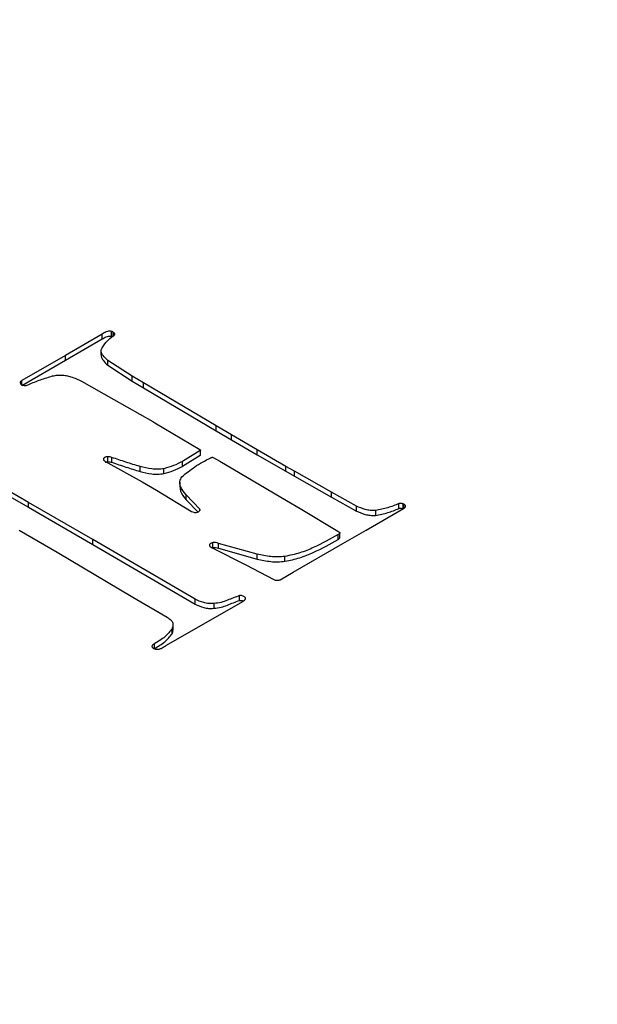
# Model space of a CAD drawing. Header units: millimetres. Extents: x 226 to 954, y 75 to 822.
# Tile 73 of 127: x 326 to 336, y 783 to 799. Entities that reach past the tile are written whole.
import ezdxf

# ---------------------------------------------------------------- set-up
doc = ezdxf.new("R2010")
doc.units = ezdxf.units.MM

msp = doc.modelspace()

# ---------------------------------------------------------------- linework, layer by layer
at = {"color": 179, "linetype": 'Continuous', "lineweight": 25}
for p, q in [((327.926, 793.747), (327.926, 793.829)), ((327.772, 793.783), (327.16, 793.427)), ((327.16, 793.346), (327.772, 793.702)), ((327.772, 793.702), (327.772, 793.783)), ((327.956, 793.736), (327.956, 793.817)), ((327.979, 793.774), (327.979, 793.794)), ((327.756, 793.44), (327.756, 793.522)), ((327.16, 793.427), (326.43, 793.009)), ((326.43, 792.927), (327.16, 793.346)), ((327.16, 793.346), (327.16, 793.427)), ((328.272, 793.081), (327.867, 793.343)), ((327.867, 793.262), (327.867, 793.343)), ((327.867, 793.262), (328.272, 792.999)), ((326.43, 792.927), (326.43, 793.009)), ((328.461, 792.968), (328.272, 793.081)), ((328.272, 792.999), (328.272, 793.081)), ((327.426, 792.995), (327.97, 792.691)), ((328.272, 792.999), (328.461, 792.886)), ((329.676, 792.25), (328.461, 792.968)), ((328.461, 792.886), (328.461, 792.968)), ((328.461, 792.886), (329.676, 792.168)), ((327.97, 792.691), (328.618, 792.322)), ((328.618, 792.322), (328.654, 792.302)), ((328.654, 792.302), (329.403, 791.855)), ((329.933, 792.099), (329.676, 792.25)), ((329.676, 792.168), (329.676, 792.25)), ((329.676, 792.168), (329.933, 792.018)), ((330.362, 791.848), (329.933, 792.099)), ((329.933, 792.018), (329.933, 792.099)), ((329.933, 792.018), (330.362, 791.766)), ((326.539, 790.972), (325.153, 791.771)), ((325.153, 791.689), (326.539, 790.89)), ((327.802, 791.673), (327.802, 791.712)), ((327.866, 791.652), (327.866, 791.734)), ((327.935, 791.641), (327.935, 791.723)), ((329.411, 791.836), (329.113, 791.656)), ((329.411, 791.755), (329.113, 791.574)), ((329.411, 791.836), (329.411, 791.755)), ((329.63, 791.722), (329.741, 791.66)), ((330.842, 791.573), (330.362, 791.848)), ((330.362, 791.766), (330.362, 791.848)), ((330.362, 791.766), (330.842, 791.491)), ((327.817, 791.658), (328.44, 791.315)), ((328.406, 791.489), (328.406, 791.571)), ((328.804, 791.453), (328.804, 791.535)), ((329.113, 791.574), (329.113, 791.656)), ((329.741, 791.66), (330.855, 791.001)), ((330.986, 791.494), (330.842, 791.573)), ((330.842, 791.491), (330.842, 791.573)), ((330.842, 791.491), (330.986, 791.412)), ((331.605, 791.143), (330.986, 791.494)), ((330.986, 791.412), (330.986, 791.494)), ((330.986, 791.412), (331.605, 791.061)), ((328.44, 791.315), (328.68, 791.174)), ((329.072, 791.309), (329.072, 791.227)), ((328.68, 791.174), (329.268, 790.818)), ((329.405, 790.859), (329.177, 791.096)), ((329.177, 791.014), (329.177, 791.096)), ((332.025, 790.908), (331.605, 791.143)), ((331.605, 791.061), (331.605, 791.143)), ((331.605, 791.061), (332.025, 790.827)), ((327.618, 790.352), (326.539, 790.972)), ((326.539, 790.89), (326.539, 790.972)), ((326.539, 790.89), (327.618, 790.27)), ((329.177, 791.014), (329.378, 790.806)), ((330.855, 791.001), (331.081, 790.868)), ((331.081, 790.868), (331.71, 790.493)), ((332.025, 790.827), (332.025, 790.908)), ((332.185, 790.51), (332.812, 790.87)), ((332.731, 790.87), (332.731, 790.951)), ((332.817, 790.941), (332.805, 790.947)), ((332.805, 790.865), (332.805, 790.947)), ((329.268, 790.818), (329.303, 790.806)), ((329.405, 790.833), (329.405, 790.859)), ((332.343, 790.837), (332.343, 790.755)), ((326.386, 790.507), (327.019, 790.139)), ((331.71, 790.493), (331.744, 790.47)), ((331.718, 790.354), (331.718, 790.435)), ((331.744, 790.388), (331.744, 790.47)), ((331.795, 790.287), (332.185, 790.51)), ((329.326, 789.354), (327.618, 790.352)), ((327.618, 790.27), (327.618, 790.352)), ((327.618, 790.27), (329.326, 789.272)), ((329.614, 790.211), (330.172, 789.93)), ((329.621, 790.217), (329.621, 790.299)), ((330.365, 790.104), (329.715, 790.287)), ((329.715, 790.205), (329.715, 790.287)), ((329.715, 790.205), (330.365, 790.022)), ((330.963, 789.805), (331.795, 790.287)), ((327.019, 790.139), (328.286, 789.391)), ((330.365, 790.022), (330.365, 790.104)), ((330.828, 789.987), (330.828, 790.069)), ((330.172, 789.93), (330.64, 789.684)), ((330.75, 789.68), (330.963, 789.805)), ((330.64, 789.684), (330.667, 789.675)), ((328.286, 789.391), (328.859, 789.052)), ((330.071, 789.335), (330.071, 789.416)), ((328.85, 788.587), (330.123, 789.315)), ((329.326, 789.272), (329.326, 789.354)), ((329.641, 789.283), (329.641, 789.202)), ((328.957, 788.837), (328.957, 788.919)), ((328.94, 788.777), (328.94, 788.859)), ((328.646, 788.529), (328.646, 788.611))]:
    msp.add_line(p, q, dxfattribs=at)
at = {"color": 8, "linetype": 'Continuous', "lineweight": 25}
msp.add_line((332.817, 790.875), (332.817, 790.941), dxfattribs=at)
at = {"color": 179, "linetype": 'Continuous', "lineweight": 25}
for points, knots in [([(287.425, 777.569), (287.039, 777.797), (286.252, 778.262), (285.116, 779.013), (283.99, 779.824), (282.888, 780.7), (281.818, 781.644), (280.845, 782.608), (279.968, 783.584), (279.186, 784.566), (278.465, 785.603), (277.814, 786.694), (277.245, 787.839), (276.769, 789.036), (276.414, 790.228), (276.175, 791.409), (276.043, 792.572), (276.016, 793.763), (276.102, 794.98), (276.307, 796.217), (276.639, 797.47), (277.101, 798.732), (277.698, 799.997), (278.434, 801.257), (279.31, 802.506), (280.327, 803.737), (281.482, 804.94), (282.773, 806.11), (284.196, 807.237), (285.743, 808.315), (287.407, 809.338), (289.178, 810.298), (291.046, 811.191), (292.999, 812.012), (295.024, 812.758), (297.109, 813.425), (299.24, 814.012), (301.404, 814.518), (303.588, 814.942), (305.779, 815.287), (307.965, 815.554), (310.135, 815.745), (312.278, 815.864), (314.386, 815.913), (316.45, 815.898), (318.463, 815.822), (320.509, 815.684), (322.575, 815.479), (324.649, 815.204), (326.632, 814.876), (328.522, 814.5), (330.317, 814.083), (332.018, 813.632), (333.709, 813.126), (335.379, 812.564), (337.014, 811.947), (338.532, 811.31), (339.936, 810.66), (341.237, 810.004), (342.043, 809.55), (342.438, 809.327)], [0, 0, 0, 0, 0.013544, 0.027663, 0.04238, 0.057718, 0.073697, 0.090337, 0.10514, 0.120452, 0.136279, 0.15263, 0.169506, 0.186909, 0.204837, 0.220951, 0.237456, 0.254345, 0.271605, 0.289223, 0.307183, 0.325465, 0.344046, 0.362903, 0.382008, 0.401329, 0.420836, 0.440493, 0.460264, 0.480113, 0.5, 0.519887, 0.539736, 0.559507, 0.579164, 0.598671, 0.617992, 0.637097, 0.655954, 0.674535, 0.692817, 0.710777, 0.728395, 0.745655, 0.762544, 0.779049, 0.795163, 0.813091, 0.830494, 0.84737, 0.863721, 0.879548, 0.89486, 0.909663, 0.926303, 0.942282, 0.95762, 0.972337, 0.986456, 1, 1, 1, 1]), ([(287.197, 777.342), (287.596, 777.118), (288.409, 776.66), (289.72, 775.998), (291.136, 775.343), (292.666, 774.701), (294.315, 774.079), (295.999, 773.512), (297.704, 773.002), (299.419, 772.547), (301.229, 772.127), (303.135, 771.748), (305.134, 771.417), (307.225, 771.14), (309.308, 770.933), (311.371, 770.794), (313.401, 770.717), (315.482, 770.702), (317.607, 770.752), (319.768, 770.871), (321.956, 771.064), (324.16, 771.333), (326.369, 771.681), (328.571, 772.109), (330.752, 772.619), (332.901, 773.211), (334.862, 773.838), (336.636, 774.482), (338.23, 775.126), (339.772, 775.818), (341.257, 776.555), (342.677, 777.335), (344.028, 778.155), (345.305, 779.012), (346.504, 779.903), (347.62, 780.823), (348.736, 781.847), (349.822, 782.979), (350.847, 784.219), (351.73, 785.479), (352.472, 786.75), (353.075, 788.025), (353.541, 789.297), (353.875, 790.56), (354.082, 791.808), (354.168, 793.035), (354.141, 794.236), (354.009, 795.408), (353.767, 796.599), (353.409, 797.801), (352.93, 799.008), (352.356, 800.163), (351.7, 801.263), (350.972, 802.308), (350.184, 803.298), (349.299, 804.282), (348.318, 805.254), (347.24, 806.206), (346.129, 807.09), (344.993, 807.907), (343.847, 808.664), (343.054, 809.133), (342.666, 809.363)], [0, 0, 0, 0, 0.013544, 0.027663, 0.04238, 0.057718, 0.073697, 0.090336, 0.105139, 0.120451, 0.136278, 0.152628, 0.169504, 0.186908, 0.204835, 0.220949, 0.237454, 0.254342, 0.271602, 0.28922, 0.30718, 0.325462, 0.344043, 0.3629, 0.382004, 0.401326, 0.420832, 0.436548, 0.452342, 0.468195, 0.484088, 0.5, 0.515912, 0.531805, 0.547658, 0.563452, 0.579168, 0.598674, 0.617996, 0.6371, 0.655957, 0.674538, 0.69282, 0.71078, 0.728398, 0.745658, 0.762546, 0.779051, 0.795165, 0.813092, 0.830496, 0.847372, 0.863722, 0.879549, 0.894861, 0.909664, 0.926303, 0.942282, 0.95762, 0.972337, 0.986456, 1, 1, 1, 1]), ([(342.438, 809.327), (342.824, 809.099), (343.611, 808.634), (344.747, 807.883), (345.873, 807.073), (346.975, 806.196), (348.045, 805.252), (349.018, 804.288), (349.895, 803.312), (350.677, 802.33), (351.398, 801.294), (352.049, 800.202), (352.618, 799.058), (353.094, 797.861), (353.449, 796.668), (353.688, 795.487), (353.82, 794.325), (353.847, 793.133), (353.761, 791.916), (353.555, 790.679), (353.224, 789.426), (352.762, 788.164), (352.165, 786.9), (351.429, 785.639), (350.553, 784.39), (349.536, 783.159), (348.381, 781.956), (347.089, 780.787), (345.667, 779.659), (344.12, 778.581), (342.456, 777.558), (340.685, 776.598), (338.817, 775.705), (336.864, 774.884), (334.839, 774.138), (332.754, 773.471), (330.623, 772.884), (328.459, 772.379), (326.275, 771.954), (324.084, 771.609), (321.898, 771.342), (319.728, 771.151), (317.585, 771.032), (315.477, 770.983), (313.413, 770.998), (311.4, 771.074), (309.354, 771.212), (307.288, 771.417), (305.214, 771.692), (303.231, 772.02), (301.341, 772.396), (299.546, 772.813), (297.845, 773.264), (296.154, 773.77), (294.484, 774.332), (292.849, 774.95), (291.331, 775.586), (289.927, 776.236), (288.626, 776.892), (287.82, 777.346), (287.425, 777.569)], [0, 0, 0, 0, 0.013544, 0.027663, 0.04238, 0.057718, 0.073697, 0.090337, 0.10514, 0.120452, 0.136279, 0.15263, 0.169506, 0.186909, 0.204837, 0.220951, 0.237456, 0.254345, 0.271605, 0.289223, 0.307183, 0.325465, 0.344046, 0.362903, 0.382008, 0.401329, 0.420836, 0.440493, 0.460264, 0.480113, 0.5, 0.519887, 0.539736, 0.559507, 0.579164, 0.598671, 0.617992, 0.637097, 0.655954, 0.674535, 0.692817, 0.710777, 0.728395, 0.745655, 0.762544, 0.779049, 0.795163, 0.813091, 0.830494, 0.84737, 0.863721, 0.879548, 0.89486, 0.909663, 0.926303, 0.942282, 0.95762, 0.972337, 0.986456, 1, 1, 1, 1]), ([(351.061, 806.075), (351.495, 805.819), (352.377, 805.299), (353.659, 804.469), (354.933, 803.582), (356.188, 802.633), (357.417, 801.62), (358.611, 800.54), (359.674, 799.478), (360.613, 798.446), (361.436, 797.453), (362.214, 796.417), (362.941, 795.336), (363.605, 794.218), (364.201, 793.064), (364.723, 791.876), (365.17, 790.647), (365.52, 789.42), (365.779, 788.199), (365.949, 786.988), (366.034, 785.751), (366.027, 784.491), (365.925, 783.21), (365.722, 781.911), (365.414, 780.599), (364.998, 779.277), (364.47, 777.95), (363.828, 776.621), (363.07, 775.295), (362.193, 773.978), (361.199, 772.674), (360.087, 771.389), (358.858, 770.127), (357.515, 768.895), (356.061, 767.696), (354.5, 766.536), (352.837, 765.42), (351.076, 764.351), (349.226, 763.335), (347.292, 762.375), (345.283, 761.474), (343.206, 760.634), (341.071, 759.859), (338.886, 759.15), (336.659, 758.508), (334.401, 757.934), (332.119, 757.428), (329.823, 756.99), (327.521, 756.619), (325.221, 756.315), (322.931, 756.074), (320.658, 755.897), (318.409, 755.78), (316.19, 755.721), (314.007, 755.717), (311.864, 755.765), (309.766, 755.864), (307.638, 756.014), (305.487, 756.22), (303.322, 756.483), (301.23, 756.792), (299.211, 757.143), (297.279, 757.529), (295.433, 757.945), (293.673, 758.388), (291.986, 758.855), (290.218, 759.391), (288.389, 760.002), (286.519, 760.691), (284.764, 761.4), (283.12, 762.125), (281.583, 762.861), (280.145, 763.601), (279.244, 764.11), (278.802, 764.36)], [0, 0, 0, 0, 0.011574, 0.023568, 0.035997, 0.048875, 0.062216, 0.076032, 0.090336, 0.101898, 0.113772, 0.125962, 0.13847, 0.1513, 0.164216, 0.177444, 0.190984, 0.204836, 0.217695, 0.230806, 0.244164, 0.257765, 0.271603, 0.285669, 0.299957, 0.314456, 0.329156, 0.344045, 0.35911, 0.374337, 0.389711, 0.405216, 0.420835, 0.43655, 0.452344, 0.468196, 0.484088, 0.5, 0.515912, 0.531804, 0.547656, 0.56345, 0.579165, 0.594784, 0.610289, 0.625663, 0.64089, 0.655955, 0.670844, 0.685544, 0.700043, 0.714331, 0.728397, 0.742235, 0.755836, 0.769194, 0.782305, 0.795165, 0.809265, 0.823042, 0.836497, 0.849627, 0.862434, 0.874699, 0.886657, 0.898311, 0.909664, 0.923968, 0.937784, 0.951125, 0.964003, 0.976432, 0.988426, 1, 1, 1, 1]), ([(327.926, 793.829), (327.918, 793.83), (327.903, 793.832), (327.873, 793.83), (327.825, 793.815), (327.794, 793.796), (327.772, 793.783)], [0, 0, 0, 0, 0.131272, 0.25153, 0.490335, 1, 1, 1, 1]), ([(327.956, 793.817), (327.951, 793.82), (327.942, 793.825), (327.931, 793.827), (327.926, 793.829)], [0, 0, 0, 0, 0.499986, 1, 1, 1, 1]), ([(327.756, 793.522), (327.78, 793.565), (327.829, 793.653), (327.924, 793.727), (327.972, 793.764)], [0, 0, 0, 0, 0.497009, 1, 1, 1, 1]), ([(327.772, 793.702), (327.794, 793.715), (327.825, 793.734), (327.873, 793.748), (327.903, 793.75), (327.918, 793.748), (327.926, 793.747)], [0, 0, 0, 0, 0.509665, 0.74847, 0.868728, 1, 1, 1, 1]), ([(327.979, 793.794), (327.977, 793.798), (327.972, 793.807), (327.961, 793.814), (327.956, 793.817)], [0, 0, 0, 0, 0.5000062, 1, 1, 1, 1]), ([(327.972, 793.764), (327.976, 793.768), (327.983, 793.775), (327.985, 793.785), (327.983, 793.79), (327.981, 793.793), (327.979, 793.794)], [0, 0, 0, 0, 0.497465, 0.738991, 0.863966, 1, 1, 1, 1]), ([(327.867, 793.343), (327.838, 793.371), (327.794, 793.411), (327.759, 793.473), (327.757, 793.505), (327.756, 793.522)], [0, 0, 0, 0, 0.4984233, 0.7467696, 1, 1, 1, 1]), ([(327.756, 793.44), (327.757, 793.424), (327.759, 793.391), (327.794, 793.33), (327.838, 793.289), (327.867, 793.262)], [0, 0, 0, 0, 0.2532304, 0.5015767, 1, 1, 1, 1]), ([(326.43, 793.009), (326.422, 793.002), (326.409, 792.993), (326.399, 792.976), (326.402, 792.968), (326.404, 792.963)], [0, 0, 0, 0, 0.485474, 0.727108, 1, 1, 1, 1]), ([(326.521, 792.93), (326.585, 792.959), (326.713, 793.014), (326.855, 793.058), (326.925, 793.08)], [0, 0, 0, 0, 0.504197, 1, 1, 1, 1]), ([(326.925, 793.08), (326.951, 793.086), (327.004, 793.098), (327.089, 793.101), (327.174, 793.093), (327.224, 793.078), (327.249, 793.07)], [0, 0, 0, 0, 0.249999, 0.499999, 0.75, 1, 1, 1, 1]), ([(327.249, 793.07), (327.281, 793.06), (327.345, 793.039), (327.398, 793.009), (327.426, 792.995)], [0, 0, 0, 0, 0.491868, 1, 1, 1, 1]), ([(326.404, 792.963), (326.404, 792.962), (326.405, 792.958), (326.41, 792.951), (326.426, 792.941), (326.442, 792.934), (326.454, 792.93)], [0, 0, 0, 0, 0.119072, 0.238296, 0.489049, 1, 1, 1, 1]), ([(326.454, 792.93), (326.459, 792.929), (326.47, 792.926), (326.487, 792.925), (326.505, 792.926), (326.515, 792.929), (326.521, 792.93)], [0, 0, 0, 0, 0.250004, 0.500001, 0.750001, 1, 1, 1, 1]), ([(329.403, 791.855), (329.405, 791.854), (329.409, 791.851), (329.413, 791.847), (329.414, 791.844), (329.414, 791.841), (329.413, 791.839), (329.412, 791.837), (329.411, 791.836)], [0, 0, 0, 0, 0.268086, 0.518431, 0.637252, 0.754167, 0.873203, 1, 1, 1, 1]), ([(327.802, 791.712), (327.799, 791.707), (327.794, 791.698), (327.795, 791.684), (327.802, 791.67), (327.812, 791.662), (327.817, 791.658)], [0, 0, 0, 0, 0.249998, 0.500003, 0.749998, 1, 1, 1, 1]), ([(327.866, 791.734), (327.859, 791.733), (327.846, 791.733), (327.828, 791.728), (327.812, 791.721), (327.805, 791.715), (327.802, 791.712)], [0, 0, 0, 0, 0.250003, 0.499997, 0.749997, 1, 1, 1, 1]), ([(327.935, 791.723), (327.924, 791.726), (327.903, 791.733), (327.878, 791.733), (327.866, 791.734)], [0, 0, 0, 0, 0.499999, 1, 1, 1, 1]), ([(328.406, 791.571), (328.327, 791.595), (328.168, 791.644), (328.013, 791.696), (327.935, 791.723)], [0, 0, 0, 0, 0.498222, 1, 1, 1, 1]), ([(329.104, 791.398), (329.173, 791.456), (329.313, 791.573), (329.495, 791.669), (329.588, 791.718)], [0, 0, 0, 0, 0.4910739, 1, 1, 1, 1]), ([(329.588, 791.718), (329.594, 791.72), (329.604, 791.724), (329.617, 791.725), (329.625, 791.724), (329.628, 791.723), (329.63, 791.722)], [0, 0, 0, 0, 0.4966985, 0.7488716, 0.871752, 1, 1, 1, 1]), ([(327.821, 791.643), (327.824, 791.644), (327.831, 791.648), (327.846, 791.651), (327.859, 791.652), (327.866, 791.652)], [0, 0, 0, 0, 0.1898706, 0.5949289, 1, 1, 1, 1]), ([(327.866, 791.652), (327.878, 791.652), (327.903, 791.651), (327.924, 791.644), (327.935, 791.641)], [0, 0, 0, 0, 0.500001, 1, 1, 1, 1]), ([(327.935, 791.641), (328.013, 791.615), (328.168, 791.562), (328.327, 791.513), (328.406, 791.489)], [0, 0, 0, 0, 0.501778, 1, 1, 1, 1]), ([(328.804, 791.535), (328.77, 791.53), (328.703, 791.52), (328.564, 791.532), (328.469, 791.555), (328.406, 791.571)], [0, 0, 0, 0, 0.249332, 0.498346, 1, 1, 1, 1]), ([(329.113, 791.656), (329.065, 791.631), (328.972, 791.582), (328.859, 791.55), (328.804, 791.535)], [0, 0, 0, 0, 0.510985, 1, 1, 1, 1]), ([(328.804, 791.453), (328.859, 791.469), (328.972, 791.501), (329.065, 791.549), (329.113, 791.574)], [0, 0, 0, 0, 0.489015, 1, 1, 1, 1]), ([(328.406, 791.489), (328.469, 791.473), (328.564, 791.45), (328.703, 791.438), (328.77, 791.448), (328.804, 791.453)], [0, 0, 0, 0, 0.501654, 0.750668, 1, 1, 1, 1]), ([(329.177, 791.096), (329.139, 791.144), (329.083, 791.216), (329.064, 791.323), (329.091, 791.373), (329.104, 791.398)], [0, 0, 0, 0, 0.501372, 0.750395, 1, 1, 1, 1]), ([(329.074, 791.227), (329.076, 791.205), (329.08, 791.13), (329.136, 791.062), (329.177, 791.014)], [0, 0, 0, 0, 0.293399, 1, 1, 1, 1]), ([(332.343, 790.837), (332.313, 790.836), (332.254, 790.834), (332.142, 790.857), (332.072, 790.888), (332.025, 790.908)], [0, 0, 0, 0, 0.2543788, 0.4996728, 1, 1, 1, 1]), ([(332.731, 790.951), (332.671, 790.926), (332.552, 790.876), (332.412, 790.85), (332.343, 790.837)], [0, 0, 0, 0, 0.5031635, 1, 1, 1, 1]), ([(332.343, 790.755), (332.412, 790.768), (332.552, 790.794), (332.671, 790.845), (332.731, 790.87)], [0, 0, 0, 0, 0.4968365, 1, 1, 1, 1]), ([(332.805, 790.947), (332.799, 790.949), (332.787, 790.952), (332.769, 790.954), (332.749, 790.954), (332.737, 790.952), (332.731, 790.951)], [0, 0, 0, 0, 0.249996, 0.500009, 0.750013, 1, 1, 1, 1]), ([(332.731, 790.87), (332.737, 790.871), (332.749, 790.873), (332.769, 790.873), (332.787, 790.871), (332.799, 790.867), (332.805, 790.865)], [0, 0, 0, 0, 0.249987, 0.499991, 0.750004, 1, 1, 1, 1]), ([(332.812, 790.87), (332.821, 790.877), (332.835, 790.887), (332.844, 790.902), (332.845, 790.911), (332.843, 790.915), (332.842, 790.917)], [0, 0, 0, 0, 0.495847, 0.735847, 0.861801, 1, 1, 1, 1]), ([(332.842, 790.917), (332.839, 790.922), (332.834, 790.93), (332.823, 790.937), (332.817, 790.941)], [0, 0, 0, 0, 0.499996, 1, 1, 1, 1]), ([(329.303, 790.806), (329.31, 790.805), (329.323, 790.803), (329.351, 790.805), (329.37, 790.81), (329.382, 790.814)], [0, 0, 0, 0, 0.254738, 0.503958, 1, 1, 1, 1]), ([(329.382, 790.814), (329.387, 790.817), (329.398, 790.822), (329.407, 790.834), (329.411, 790.847), (329.407, 790.855), (329.405, 790.859)], [0, 0, 0, 0, 0.25, 0.499997, 0.749999, 1, 1, 1, 1]), ([(332.025, 790.827), (332.072, 790.806), (332.142, 790.776), (332.254, 790.752), (332.313, 790.754), (332.343, 790.755)], [0, 0, 0, 0, 0.5003272, 0.7456212, 1, 1, 1, 1]), ([(331.718, 790.435), (331.583, 790.36), (331.384, 790.248), (331.083, 790.122), (330.912, 790.086), (330.828, 790.069)], [0, 0, 0, 0, 0.509109, 0.756977, 1, 1, 1, 1]), ([(331.744, 790.47), (331.745, 790.468), (331.746, 790.465), (331.745, 790.458), (331.736, 790.448), (331.725, 790.44), (331.718, 790.435)], [0, 0, 0, 0, 0.131393, 0.251833, 0.496017, 1, 1, 1, 1]), ([(331.718, 790.354), (331.725, 790.359), (331.736, 790.366), (331.745, 790.376), (331.746, 790.383), (331.745, 790.386), (331.744, 790.388)], [0, 0, 0, 0, 0.503983, 0.748167, 0.868607, 1, 1, 1, 1]), ([(329.621, 790.299), (329.614, 790.297), (329.601, 790.293), (329.584, 790.284), (329.572, 790.273), (329.568, 790.265), (329.566, 790.261)], [0, 0, 0, 0, 0.250001, 0.500003, 0.750005, 1, 1, 1, 1]), ([(329.566, 790.261), (329.567, 790.256), (329.567, 790.247), (329.583, 790.229), (329.601, 790.218), (329.614, 790.211)], [0, 0, 0, 0, 0.247406, 0.484575, 1, 1, 1, 1]), ([(329.715, 790.287), (329.7, 790.292), (329.678, 790.298), (329.65, 790.302), (329.633, 790.301), (329.625, 790.3), (329.621, 790.299)], [0, 0, 0, 0, 0.497592, 0.748042, 0.872189, 1, 1, 1, 1]), ([(329.621, 790.217), (329.625, 790.218), (329.633, 790.22), (329.65, 790.22), (329.678, 790.217), (329.7, 790.21), (329.715, 790.205)], [0, 0, 0, 0, 0.1278107, 0.2519579, 0.5024078, 1, 1, 1, 1]), ([(330.828, 789.987), (330.912, 790.005), (331.083, 790.04), (331.384, 790.166), (331.583, 790.278), (331.718, 790.354)], [0, 0, 0, 0, 0.243023, 0.490891, 1, 1, 1, 1]), ([(330.828, 790.069), (330.789, 790.065), (330.71, 790.057), (330.552, 790.067), (330.439, 790.089), (330.365, 790.104)], [0, 0, 0, 0, 0.2492974, 0.5016822, 1, 1, 1, 1]), ([(330.365, 790.022), (330.439, 790.007), (330.552, 789.985), (330.71, 789.975), (330.789, 789.983), (330.828, 789.987)], [0, 0, 0, 0, 0.4983178, 0.7507026, 1, 1, 1, 1]), ([(330.667, 789.675), (330.674, 789.673), (330.688, 789.671), (330.71, 789.671), (330.731, 789.674), (330.744, 789.678), (330.75, 789.68)], [0, 0, 0, 0, 0.2500108, 0.5000067, 0.7499982, 1, 1, 1, 1]), ([(330.071, 789.416), (330.003, 789.39), (329.9, 789.351), (329.763, 789.297), (329.682, 789.288), (329.641, 789.283)], [0, 0, 0, 0, 0.501463, 0.750925, 1, 1, 1, 1]), ([(330.17, 789.364), (330.17, 789.367), (330.171, 789.374), (330.162, 789.387), (330.143, 789.401), (330.117, 789.412), (330.092, 789.417), (330.078, 789.416), (330.071, 789.416)], [0, 0, 0, 0, 0.115193, 0.230278, 0.468555, 0.729282, 0.861039, 1, 1, 1, 1]), ([(329.641, 789.283), (329.611, 789.282), (329.553, 789.278), (329.44, 789.301), (329.372, 789.332), (329.326, 789.354)], [0, 0, 0, 0, 0.256018, 0.499286, 1, 1, 1, 1]), ([(329.326, 789.272), (329.372, 789.251), (329.44, 789.22), (329.553, 789.197), (329.611, 789.2), (329.641, 789.202)], [0, 0, 0, 0, 0.500714, 0.743982, 1, 1, 1, 1]), ([(329.641, 789.202), (329.682, 789.206), (329.763, 789.216), (329.9, 789.27), (330.003, 789.309), (330.071, 789.335)], [0, 0, 0, 0, 0.249075, 0.498537, 1, 1, 1, 1]), ([(330.071, 789.335), (330.078, 789.335), (330.092, 789.335), (330.113, 789.331), (330.125, 789.326), (330.132, 789.322)], [0, 0, 0, 0, 0.315815, 0.615257, 1, 1, 1, 1]), ([(330.123, 789.315), (330.133, 789.323), (330.153, 789.337), (330.164, 789.355), (330.17, 789.364)], [0, 0, 0, 0, 0.499998, 1, 1, 1, 1]), ([(328.859, 789.052), (328.879, 789.039), (328.917, 789.014), (328.939, 788.983), (328.95, 788.968)], [0, 0, 0, 0, 0.509467, 1, 1, 1, 1]), ([(328.95, 788.968), (328.954, 788.949), (328.962, 788.912), (328.947, 788.876), (328.94, 788.859)], [0, 0, 0, 0, 0.516152, 1, 1, 1, 1]), ([(328.94, 788.859), (328.905, 788.813), (328.833, 788.72), (328.709, 788.647), (328.646, 788.611)], [0, 0, 0, 0, 0.491601, 1, 1, 1, 1]), ([(328.646, 788.529), (328.709, 788.566), (328.833, 788.638), (328.905, 788.732), (328.94, 788.777)], [0, 0, 0, 0, 0.508399, 1, 1, 1, 1]), ([(328.94, 788.777), (328.949, 788.795), (328.959, 788.814), (328.956, 788.835), (328.955, 788.837)], [0, 0, 0, 0, 0.87553, 1, 1, 1, 1]), ([(328.646, 788.611), (328.634, 788.602), (328.616, 788.59), (328.605, 788.572), (328.604, 788.56), (328.606, 788.555), (328.607, 788.552)], [0, 0, 0, 0, 0.493187, 0.732763, 0.859758, 1, 1, 1, 1]), ([(328.664, 788.521), (328.673, 788.519), (328.69, 788.517), (328.715, 788.519), (328.738, 788.524), (328.778, 788.541), (328.806, 788.559), (328.829, 788.573)], [0, 0, 0, 0, 0.136391, 0.258636, 0.378386, 0.50143, 1, 1, 1, 1]), ([(328.829, 788.573), (328.831, 788.574), (328.834, 788.576), (328.839, 788.58), (328.843, 788.583), (328.847, 788.585), (328.85, 788.587)], [0, 0, 0, 0, 0.319576, 0.487952, 0.661975, 1, 1, 1, 1]), ([(328.607, 788.552), (328.61, 788.548), (328.615, 788.541), (328.635, 788.53), (328.653, 788.524), (328.664, 788.521)], [0, 0, 0, 0, 0.24798, 0.502135, 1, 1, 1, 1]), ([(366.203, 785.014), (366.21, 784.541), (366.225, 783.535), (366.064, 781.997), (365.761, 780.408), (365.307, 778.83), (364.707, 777.269), (363.961, 775.728), (363.073, 774.213), (362.044, 772.728), (360.878, 771.278), (359.578, 769.865), (358.148, 768.496), (356.592, 767.172), (354.915, 765.9), (353.121, 764.681), (351.215, 763.52), (349.204, 762.42), (347.093, 761.384), (344.888, 760.416), (342.596, 759.518), (340.223, 758.692), (337.777, 757.942), (335.264, 757.268), (332.692, 756.675), (330.067, 756.162), (327.399, 755.731), (324.695, 755.385), (321.962, 755.123), (319.208, 754.947), (316.442, 754.858), (313.671, 754.849), (311.828, 754.916), (310.907, 754.949)], [0, 0, 0, 0, 0.028756, 0.061131, 0.093506, 0.12588, 0.158255, 0.19063, 0.223005, 0.25538, 0.287754, 0.320129, 0.352504, 0.384879, 0.417254, 0.449628, 0.482003, 0.514378, 0.546753, 0.579128, 0.611502, 0.643877, 0.676252, 0.708627, 0.741002, 0.773376, 0.805751, 0.838126, 0.870501, 0.902876, 0.93525, 0.967625, 1, 1, 1, 1])]:
    msp.add_open_spline(points, degree=3, knots=knots, dxfattribs=at)
at = {"color": 8, "linetype": 'Continuous', "lineweight": 25}
msp.add_open_spline([(278.676, 763.985), (279.12, 763.734), (280.024, 763.223), (281.467, 762.48), (283.009, 761.742), (284.659, 761.015), (286.42, 760.303), (288.297, 759.611), (290.142, 758.996), (291.936, 758.452), (293.662, 757.975), (295.464, 757.524), (297.343, 757.103), (299.286, 756.719), (301.292, 756.374), (303.358, 756.071), (305.493, 755.812), (307.625, 755.609), (309.748, 755.459), (311.853, 755.361), (314.004, 755.312), (316.195, 755.316), (318.421, 755.375), (320.678, 755.492), (322.959, 755.671), (325.257, 755.912), (327.565, 756.217), (329.875, 756.589), (332.179, 757.029), (334.469, 757.536), (336.735, 758.112), (338.969, 758.757), (341.162, 759.468), (343.305, 760.246), (345.389, 761.089), (347.405, 761.993), (349.346, 762.957), (351.203, 763.977), (352.969, 765.049), (354.638, 766.169), (356.205, 767.333), (357.664, 768.536), (359.012, 769.773), (360.244, 771.039), (361.36, 772.328), (362.358, 773.637), (363.238, 774.959), (363.999, 776.289), (364.643, 777.622), (365.173, 778.955), (365.591, 780.281), (365.899, 781.598), (366.105, 782.901), (366.198, 784.186), (366.225, 785.039), (366.196, 785.462), (366.196, 785.463)], degree=3, knots=[0, 0, 0, 0, 0.015312, 0.03118, 0.047623, 0.064659, 0.082308, 0.100586, 0.119509, 0.134805, 0.150514, 0.16664, 0.183188, 0.200161, 0.217248, 0.234748, 0.252661, 0.270986, 0.287998, 0.305343, 0.323015, 0.341009, 0.359315, 0.377924, 0.396826, 0.416007, 0.435454, 0.455151, 0.475081, 0.495226, 0.515565, 0.536077, 0.55674, 0.577531, 0.598425, 0.619397, 0.640421, 0.661471, 0.682522, 0.703546, 0.724518, 0.745411, 0.766202, 0.786865, 0.807378, 0.827717, 0.847861, 0.867791, 0.887488, 0.906935, 0.926117, 0.945018, 0.963628, 0.981934, 0.999927, 1, 1, 1, 1], dxfattribs=at)

doc.saveas('drawing.dxf')
